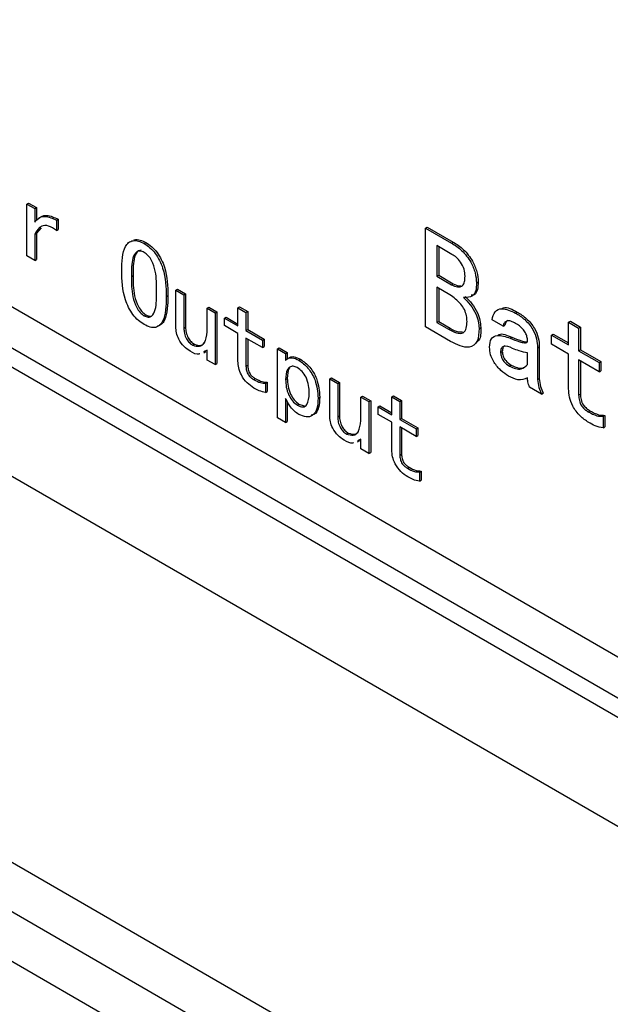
# Model space of a CAD drawing. Header units: millimetres. Extents: x 16386 to 23226, y -7201 to -2390.
# Tile 35 of 94: x 20925 to 20949, y -4653 to -4613. Entities that reach past the tile are written whole.
import ezdxf

# ---------------------------------------------------------------- set-up
doc = ezdxf.new("R2010")
doc.units = ezdxf.units.MM
doc.layers.get('0').update_dxf_attribs({"linetype": 'CONTINUOUS'})

msp = doc.modelspace()

# ---------------------------------------------------------------- linework, layer by layer
at = {"color": 7, "linetype": 'Continuous', "lineweight": 25}
for p, q in [((20672.951, -4506.212), (20958.513, -4671.064)), ((20712.744, -4509.181), (20972.088, -4658.897)), ((20831.538, -4593.679), (20959.174, -4667.362)), ((20831.538, -4595.721), (20958.606, -4669.076)), ((20898.502, -4609.425), (20963.06, -4646.693)), ((20899.538, -4611.714), (20964.096, -4648.983)), ((20966.595, -4651.235), (20902.038, -4613.967)), ((20925.017, -4620.129), (20925.088, -4620.088)), ((20925.017, -4622.268), (20925.017, -4620.129)), ((20925.017, -4620.129), (20925.348, -4620.32)), ((20925.088, -4620.088), (20925.419, -4620.279)), ((20925.348, -4620.32), (20925.419, -4620.279)), ((20925.419, -4620.279), (20925.419, -4620.805)), ((20925.348, -4620.32), (20925.348, -4620.874)), ((20925.608, -4621.11), (20925.419, -4621.33)), ((20926.241, -4620.798), (20926.312, -4620.757)), ((20926.241, -4620.798), (20926.241, -4621.218)), ((20926.312, -4620.757), (20926.312, -4621.177)), ((20941.475, -4621.119), (20941.546, -4621.078)), ((20941.475, -4625.201), (20941.475, -4621.119)), ((20941.475, -4621.119), (20942.551, -4621.739)), ((20941.546, -4621.078), (20942.621, -4621.698)), ((20925.348, -4621.371), (20925.419, -4621.33)), ((20925.348, -4621.371), (20925.348, -4622.459)), ((20925.419, -4621.33), (20925.419, -4622.419)), ((20926.241, -4621.218), (20926.312, -4621.177)), ((20929.864, -4621.762), (20929.934, -4621.721)), ((20942.571, -4622.205), (20941.951, -4621.847)), ((20941.951, -4621.847), (20941.951, -4623.112)), ((20942.022, -4621.888), (20942.022, -4623.071)), ((20942.551, -4621.739), (20942.621, -4621.698)), ((20925.348, -4622.459), (20925.017, -4622.268)), ((20925.348, -4622.459), (20925.419, -4622.419)), ((20929.334, -4623.118), (20929.405, -4623.077)), ((20941.951, -4623.112), (20942.022, -4623.071)), ((20941.951, -4623.112), (20942.551, -4623.458)), ((20942.022, -4623.071), (20942.621, -4623.417)), ((20942.551, -4623.458), (20942.621, -4623.417)), ((20943.584, -4623.387), (20943.655, -4623.346)), ((20930.773, -4623.949), (20930.844, -4623.908)), ((20931.17, -4623.681), (20931.241, -4623.64)), ((20931.17, -4625.19), (20931.17, -4623.681)), ((20931.17, -4623.681), (20931.501, -4623.872)), ((20931.241, -4623.64), (20931.572, -4623.831)), ((20931.501, -4623.872), (20931.572, -4623.831)), ((20931.501, -4623.872), (20931.501, -4625.247)), ((20931.572, -4623.831), (20931.572, -4625.207)), ((20942.489, -4623.876), (20941.951, -4623.566)), ((20941.951, -4623.566), (20941.951, -4625.022)), ((20942.022, -4623.607), (20942.022, -4624.981)), ((20933.734, -4624.416), (20933.805, -4624.376)), ((20933.805, -4624.376), (20934.136, -4624.566)), ((20929.864, -4624.741), (20929.934, -4624.701)), ((20932.461, -4624.426), (20932.531, -4624.385)), ((20932.461, -4624.426), (20932.791, -4624.617)), ((20932.461, -4625.4), (20932.461, -4624.426)), ((20932.531, -4624.385), (20932.862, -4624.576)), ((20932.791, -4624.617), (20932.862, -4624.576)), ((20932.791, -4624.617), (20932.791, -4626.756)), ((20932.862, -4624.576), (20932.862, -4626.715)), ((20933.734, -4625.161), (20933.734, -4624.416)), ((20933.734, -4624.416), (20934.065, -4624.607)), ((20934.065, -4624.607), (20934.136, -4624.566)), ((20934.065, -4624.607), (20934.065, -4625.352)), ((20934.136, -4624.566), (20934.136, -4625.311)), ((20945.197, -4624.628), (20945.268, -4624.587)), ((20933.172, -4624.837), (20933.242, -4624.796)), ((20933.172, -4625.142), (20933.172, -4624.837)), ((20933.172, -4624.837), (20933.734, -4625.161)), ((20933.734, -4625.467), (20933.172, -4625.142)), ((20933.242, -4624.796), (20933.734, -4625.08)), ((20941.951, -4625.022), (20942.022, -4624.981)), ((20941.951, -4625.022), (20942.427, -4625.297)), ((20942.022, -4624.981), (20942.497, -4625.256)), ((20944.68, -4625.165), (20944.225, -4624.903)), ((20944.68, -4625.165), (20944.751, -4625.124)), ((20947.389, -4625.01), (20947.459, -4624.969)), ((20947.389, -4625.941), (20947.389, -4625.01)), ((20947.389, -4625.01), (20947.802, -4625.248)), ((20947.459, -4624.969), (20947.873, -4625.208)), ((20931.501, -4625.247), (20931.572, -4625.207)), ((20933.734, -4626.613), (20933.734, -4625.467)), ((20934.065, -4625.352), (20934.136, -4625.311)), ((20934.065, -4625.352), (20934.743, -4625.744)), ((20934.136, -4625.311), (20934.814, -4625.703)), ((20942.509, -4625.798), (20941.475, -4625.201)), ((20942.427, -4625.297), (20942.497, -4625.256)), ((20943.688, -4625.261), (20943.758, -4625.22)), ((20946.686, -4625.535), (20946.756, -4625.494)), ((20946.686, -4625.917), (20946.686, -4625.535)), ((20946.686, -4625.535), (20947.389, -4625.941)), ((20946.756, -4625.494), (20947.389, -4625.859)), ((20947.802, -4625.248), (20947.873, -4625.208)), ((20947.802, -4625.248), (20947.802, -4626.18)), ((20947.873, -4625.208), (20947.873, -4626.139)), ((20931.865, -4625.954), (20931.936, -4625.913)), ((20934.743, -4626.049), (20934.065, -4625.658)), ((20934.065, -4625.658), (20934.065, -4626.823)), ((20934.136, -4625.699), (20934.136, -4626.782)), ((20934.743, -4625.744), (20934.814, -4625.703)), ((20934.743, -4625.744), (20934.743, -4626.049)), ((20934.814, -4625.703), (20934.814, -4626.009)), ((20944.97, -4625.667), (20945.04, -4625.626)), ((20947.389, -4626.323), (20946.686, -4625.917)), ((20932.461, -4626.164), (20932.315, -4626.233)), ((20932.324, -4626.27), (20932.412, -4626.218)), ((20932.461, -4626.565), (20932.461, -4626.164)), ((20934.743, -4626.049), (20934.814, -4626.009)), ((20935.372, -4626.107), (20935.442, -4626.066)), ((20935.372, -4628.953), (20935.372, -4626.107)), ((20935.372, -4626.107), (20935.702, -4626.298)), ((20935.442, -4626.066), (20935.773, -4626.257)), ((20935.702, -4626.298), (20935.773, -4626.257)), ((20935.702, -4626.298), (20935.702, -4626.584)), ((20935.773, -4626.257), (20935.773, -4626.543)), ((20944.577, -4626.252), (20944.647, -4626.211)), ((20945.693, -4626.753), (20945.693, -4626.275)), ((20946.107, -4626.06), (20946.177, -4626.02)), ((20946.107, -4626.06), (20946.107, -4627.374)), ((20946.177, -4626.02), (20946.177, -4627.333)), ((20947.389, -4627.755), (20947.389, -4626.323)), ((20947.802, -4626.18), (20947.873, -4626.139)), ((20947.802, -4626.18), (20948.65, -4626.669)), ((20947.873, -4626.139), (20948.721, -4626.628)), ((20932.791, -4626.756), (20932.461, -4626.565)), ((20932.791, -4626.756), (20932.862, -4626.715)), ((20934.065, -4626.823), (20934.136, -4626.782)), ((20935.87, -4626.463), (20935.781, -4626.514)), ((20936.248, -4626.574), (20936.319, -4626.534)), ((20944.949, -4626.825), (20945.02, -4626.784)), ((20948.65, -4627.051), (20947.802, -4626.562)), ((20947.802, -4626.562), (20947.802, -4628.018)), ((20947.873, -4626.602), (20947.873, -4627.977)), ((20948.65, -4626.669), (20948.721, -4626.628)), ((20948.65, -4626.669), (20948.65, -4627.051)), ((20948.721, -4626.628), (20948.721, -4627.01)), ((20948.65, -4627.051), (20948.721, -4627.01)), ((20934.379, -4627.367), (20934.45, -4627.326)), ((20934.875, -4627.52), (20934.946, -4627.479)), ((20934.875, -4627.52), (20934.875, -4627.902)), ((20934.946, -4627.479), (20934.946, -4627.861)), ((20935.702, -4627.367), (20935.773, -4627.326)), ((20937.522, -4627.348), (20937.593, -4627.307)), ((20937.522, -4628.857), (20937.522, -4627.348)), ((20937.522, -4627.348), (20937.853, -4627.539)), ((20937.593, -4627.307), (20937.923, -4627.498)), ((20937.853, -4627.539), (20937.923, -4627.498)), ((20937.853, -4627.539), (20937.853, -4628.914)), ((20937.923, -4627.498), (20937.923, -4628.873)), ((20946.107, -4627.374), (20946.177, -4627.333)), ((20934.875, -4627.902), (20934.946, -4627.861)), ((20946.272, -4627.97), (20945.776, -4627.684)), ((20946.272, -4627.97), (20946.343, -4627.93)), ((20947.802, -4628.018), (20947.873, -4627.977)), ((20935.702, -4628.15), (20935.702, -4629.143)), ((20935.773, -4628.275), (20935.773, -4629.103)), ((20936.182, -4628.427), (20936.253, -4628.386)), ((20936.253, -4628.386), (20936.463, -4628.453)), ((20937.042, -4628.141), (20937.113, -4628.1)), ((20938.812, -4628.093), (20938.883, -4628.052)), ((20938.812, -4629.067), (20938.812, -4628.093)), ((20938.812, -4628.093), (20939.143, -4628.284)), ((20938.883, -4628.052), (20939.214, -4628.243)), ((20939.143, -4628.284), (20939.214, -4628.243)), ((20939.143, -4628.284), (20939.143, -4630.423)), ((20939.214, -4628.243), (20939.214, -4630.382)), ((20940.086, -4628.083), (20940.156, -4628.042)), ((20940.086, -4628.828), (20940.086, -4628.083)), ((20940.086, -4628.083), (20940.417, -4628.274)), ((20940.156, -4628.042), (20940.487, -4628.233)), ((20940.417, -4628.274), (20940.487, -4628.233)), ((20940.417, -4628.274), (20940.417, -4629.019)), ((20940.487, -4628.233), (20940.487, -4628.978)), ((20939.523, -4628.503), (20939.594, -4628.462)), ((20939.523, -4628.809), (20939.523, -4628.503)), ((20939.523, -4628.503), (20940.086, -4628.828)), ((20940.086, -4629.134), (20939.523, -4628.809)), ((20939.594, -4628.462), (20940.086, -4628.746)), ((20948.195, -4628.698), (20948.266, -4628.658)), ((20935.702, -4629.143), (20935.372, -4628.953)), ((20935.702, -4629.143), (20935.773, -4629.103)), ((20937.853, -4628.914), (20937.923, -4628.873)), ((20940.086, -4630.28), (20940.086, -4629.134)), ((20940.417, -4629.019), (20940.487, -4628.978)), ((20940.417, -4629.019), (20941.095, -4629.41)), ((20940.487, -4628.978), (20941.165, -4629.37)), ((20948.815, -4628.889), (20948.886, -4628.849)), ((20948.815, -4628.889), (20948.815, -4629.367)), ((20948.886, -4628.849), (20948.886, -4629.326)), ((20938.217, -4629.621), (20938.287, -4629.58)), ((20941.095, -4629.716), (20940.417, -4629.325)), ((20940.417, -4629.325), (20940.417, -4630.49)), ((20940.487, -4629.365), (20940.487, -4630.449)), ((20941.095, -4629.41), (20941.165, -4629.37)), ((20941.095, -4629.41), (20941.095, -4629.716)), ((20941.165, -4629.37), (20941.165, -4629.675)), ((20948.815, -4629.367), (20948.886, -4629.326)), ((20938.812, -4629.831), (20938.667, -4629.899)), ((20938.675, -4629.936), (20938.764, -4629.885)), ((20938.812, -4630.232), (20938.812, -4629.831)), ((20941.095, -4629.716), (20941.165, -4629.675)), ((20939.143, -4630.423), (20938.812, -4630.232)), ((20939.143, -4630.423), (20939.214, -4630.382)), ((20940.417, -4630.49), (20940.487, -4630.449)), ((20940.731, -4631.034), (20940.801, -4630.993)), ((20941.227, -4631.187), (20941.298, -4631.146)), ((20941.227, -4631.187), (20941.227, -4631.569)), ((20941.298, -4631.146), (20941.298, -4631.528)), ((20941.227, -4631.569), (20941.298, -4631.528))]:
    msp.add_line(p, q, dxfattribs=at)
for points, knots in [([(20925.348, -4620.874), (20925.403, -4620.807), (20925.514, -4620.674), (20925.818, -4620.601), (20926.081, -4620.723), (20926.241, -4620.798)], [0, 0, 0, 0, 0.280739, 0.560966, 1, 1, 1, 1]), ([(20925.523, -4620.731), (20925.547, -4620.704), (20925.629, -4620.614), (20925.892, -4620.564), (20926.153, -4620.684), (20926.312, -4620.757)], [0, 0, 0, 0, 0.141574, 0.47602, 1, 1, 1, 1]), ([(20926.241, -4621.218), (20926.132, -4621.144), (20925.913, -4620.997), (20925.552, -4621.015), (20925.425, -4621.236), (20925.348, -4621.371)], [0, 0, 0, 0, 0.2806881, 0.559851, 1, 1, 1, 1]), ([(20928.937, -4622.889), (20928.946, -4622.512), (20928.957, -4622.041), (20929.212, -4621.706), (20929.396, -4621.625), (20929.621, -4621.639), (20929.783, -4621.721), (20929.864, -4621.762)], [0, 0, 0, 0, 0.498979, 0.62427, 0.749512, 0.87467, 1, 1, 1, 1]), ([(20929.437, -4621.616), (20929.449, -4621.61), (20929.52, -4621.576), (20929.694, -4621.603), (20929.854, -4621.682), (20929.934, -4621.721)], [0, 0, 0, 0, 0.090354, 0.544863, 1, 1, 1, 1]), ([(20929.864, -4621.762), (20929.944, -4621.814), (20930.105, -4621.918), (20930.33, -4622.164), (20930.509, -4622.458), (20930.756, -4623.085), (20930.766, -4623.565), (20930.773, -4623.949)], [0, 0, 0, 0, 0.125297, 0.250411, 0.375599, 0.500879, 1, 1, 1, 1]), ([(20929.934, -4621.721), (20930.015, -4621.773), (20930.176, -4621.878), (20930.4, -4622.123), (20930.58, -4622.417), (20930.827, -4623.044), (20930.836, -4623.524), (20930.844, -4623.908)], [0, 0, 0, 0, 0.125297, 0.250411, 0.375599, 0.500879, 1, 1, 1, 1]), ([(20942.551, -4621.739), (20942.697, -4621.832), (20942.987, -4622.018), (20943.343, -4622.481), (20943.551, -4622.972), (20943.573, -4623.248), (20943.584, -4623.387)], [0, 0, 0, 0, 0.280778, 0.559455, 0.779715, 1, 1, 1, 1]), ([(20942.621, -4621.698), (20942.767, -4621.792), (20943.058, -4621.977), (20943.414, -4622.44), (20943.622, -4622.931), (20943.644, -4623.208), (20943.655, -4623.346)], [0, 0, 0, 0, 0.280778, 0.559455, 0.779715, 1, 1, 1, 1]), ([(20929.864, -4622.125), (20929.806, -4622.1), (20929.691, -4622.05), (20929.503, -4622.109), (20929.331, -4622.447), (20929.333, -4622.849), (20929.334, -4623.118)], [0, 0, 0, 0, 0.124788, 0.249943, 0.498149, 1, 1, 1, 1]), ([(20929.737, -4622.037), (20929.699, -4622.043), (20929.563, -4622.065), (20929.405, -4622.416), (20929.405, -4622.812), (20929.405, -4623.077)], [0, 0, 0, 0, 0.115792, 0.408392, 1, 1, 1, 1]), ([(20930.376, -4623.719), (20930.377, -4623.454), (20930.379, -4623.058), (20930.22, -4622.526), (20930.036, -4622.249), (20929.921, -4622.166), (20929.864, -4622.125)], [0, 0, 0, 0, 0.501885, 0.750204, 0.875261, 1, 1, 1, 1]), ([(20943.109, -4623.112), (20943.104, -4623.017), (20943.094, -4622.827), (20942.945, -4622.534), (20942.758, -4622.326), (20942.634, -4622.245), (20942.571, -4622.205)], [0, 0, 0, 0, 0.280445, 0.558102, 0.77889, 1, 1, 1, 1]), ([(20929.864, -4625.104), (20929.782, -4625.051), (20929.62, -4624.945), (20929.393, -4624.695), (20929.212, -4624.398), (20928.959, -4623.765), (20928.947, -4623.278), (20928.937, -4622.889)], [0, 0, 0, 0, 0.1253342, 0.2504559, 0.3756911, 0.500998, 1, 1, 1, 1]), ([(20929.334, -4623.118), (20929.333, -4623.388), (20929.332, -4623.792), (20929.503, -4624.331), (20929.689, -4624.614), (20929.806, -4624.699), (20929.864, -4624.741)], [0, 0, 0, 0, 0.501771, 0.750148, 0.875249, 1, 1, 1, 1]), ([(20929.405, -4623.077), (20929.404, -4623.347), (20929.403, -4623.751), (20929.574, -4624.291), (20929.76, -4624.573), (20929.876, -4624.658), (20929.934, -4624.701)], [0, 0, 0, 0, 0.501771, 0.750148, 0.875249, 1, 1, 1, 1]), ([(20942.551, -4623.458), (20942.636, -4623.497), (20942.806, -4623.575), (20943.012, -4623.528), (20943.1, -4623.339), (20943.106, -4623.188), (20943.109, -4623.112)], [0, 0, 0, 0, 0.280201, 0.559244, 0.779118, 1, 1, 1, 1]), ([(20942.621, -4623.417), (20942.71, -4623.465), (20942.828, -4623.528), (20942.916, -4623.496), (20942.938, -4623.489)], [0, 0, 0, 0, 0.7551289, 1, 1, 1, 1]), ([(20943.584, -4623.387), (20943.581, -4623.495), (20943.573, -4623.712), (20943.409, -4623.984), (20943.184, -4623.984), (20943.047, -4623.984)], [0, 0, 0, 0, 0.281419, 0.560743, 1, 1, 1, 1]), ([(20943.655, -4623.346), (20943.65, -4623.453), (20943.641, -4623.666), (20943.536, -4623.883), (20943.406, -4623.892), (20943.361, -4623.895)], [0, 0, 0, 0, 0.394644, 0.786349, 1, 1, 1, 1]), ([(20929.864, -4624.741), (20929.922, -4624.766), (20930.037, -4624.815), (20930.22, -4624.742), (20930.378, -4624.39), (20930.377, -4623.988), (20930.376, -4623.719)], [0, 0, 0, 0, 0.124695, 0.249705, 0.498193, 1, 1, 1, 1]), ([(20930.773, -4623.949), (20930.765, -4624.325), (20930.754, -4624.796), (20930.51, -4625.145), (20930.332, -4625.236), (20930.107, -4625.226), (20929.945, -4625.145), (20929.864, -4625.104)], [0, 0, 0, 0, 0.4991398, 0.6244377, 0.7496218, 0.874704, 1, 1, 1, 1]), ([(20930.844, -4623.908), (20930.834, -4624.282), (20930.822, -4624.749), (20930.587, -4625.104), (20930.467, -4625.149), (20930.411, -4625.171)], [0, 0, 0, 0, 0.676122, 0.845847, 1, 1, 1, 1]), ([(20943.192, -4624.974), (20943.188, -4624.897), (20943.181, -4624.743), (20943.096, -4624.482), (20942.863, -4624.145), (20942.643, -4623.987), (20942.489, -4623.876)], [0, 0, 0, 0, 0.187577, 0.374273, 0.561136, 1, 1, 1, 1]), ([(20943.118, -4623.943), (20943.214, -4624.039), (20943.407, -4624.232), (20943.624, -4624.584), (20943.744, -4624.932), (20943.754, -4625.124), (20943.758, -4625.22)], [0, 0, 0, 0, 0.279999, 0.5599714, 0.7796962, 1, 1, 1, 1]), ([(20943.047, -4623.984), (20943.143, -4624.08), (20943.336, -4624.273), (20943.553, -4624.625), (20943.674, -4624.973), (20943.683, -4625.165), (20943.688, -4625.261)], [0, 0, 0, 0, 0.279999, 0.5599714, 0.7796962, 1, 1, 1, 1]), ([(20944.616, -4624.447), (20944.643, -4624.432), (20944.812, -4624.342), (20945.06, -4624.475), (20945.268, -4624.587)], [0, 0, 0, 0, 0.163534, 1, 1, 1, 1]), ([(20929.934, -4624.701), (20929.995, -4624.733), (20930.062, -4624.768), (20930.111, -4624.75), (20930.115, -4624.748)], [0, 0, 0, 0, 0.909838, 1, 1, 1, 1]), ([(20944.225, -4624.903), (20944.256, -4624.779), (20944.318, -4624.533), (20944.677, -4624.388), (20945, -4624.537), (20945.197, -4624.628)], [0, 0, 0, 0, 0.280145, 0.56039, 1, 1, 1, 1]), ([(20945.197, -4624.628), (20945.325, -4624.709), (20945.581, -4624.869), (20945.91, -4625.26), (20946.086, -4625.699), (20946.1, -4625.94), (20946.107, -4626.06)], [0, 0, 0, 0, 0.281035, 0.5598, 0.779407, 1, 1, 1, 1]), ([(20945.268, -4624.587), (20945.396, -4624.668), (20945.651, -4624.829), (20945.98, -4625.22), (20946.157, -4625.659), (20946.171, -4625.899), (20946.177, -4626.02)], [0, 0, 0, 0, 0.281035, 0.5598, 0.779407, 1, 1, 1, 1]), ([(20942.427, -4625.297), (20942.535, -4625.354), (20942.752, -4625.468), (20943.047, -4625.491), (20943.181, -4625.265), (20943.188, -4625.071), (20943.192, -4624.974)], [0, 0, 0, 0, 0.281261, 0.560033, 0.779094, 1, 1, 1, 1]), ([(20945.197, -4625.058), (20945.133, -4625.023), (20945.005, -4624.954), (20944.834, -4624.936), (20944.727, -4625.026), (20944.696, -4625.119), (20944.68, -4625.165)], [0, 0, 0, 0, 0.2808403, 0.5597617, 0.7796874, 1, 1, 1, 1]), ([(20944.879, -4624.936), (20944.853, -4624.953), (20944.791, -4624.992), (20944.766, -4625.076), (20944.751, -4625.124)], [0, 0, 0, 0, 0.4292889, 1, 1, 1, 1]), ([(20945.693, -4625.774), (20945.688, -4625.72), (20945.677, -4625.613), (20945.611, -4625.439), (20945.456, -4625.211), (20945.304, -4625.121), (20945.197, -4625.058)], [0, 0, 0, 0, 0.187032, 0.374545, 0.560323, 1, 1, 1, 1]), ([(20931.766, -4626.202), (20931.677, -4626.145), (20931.501, -4626.03), (20931.293, -4625.736), (20931.186, -4625.438), (20931.176, -4625.273), (20931.17, -4625.19)], [0, 0, 0, 0, 0.28057, 0.558862, 0.779256, 1, 1, 1, 1]), ([(20931.501, -4625.247), (20931.505, -4625.318), (20931.513, -4625.46), (20931.595, -4625.68), (20931.725, -4625.859), (20931.818, -4625.922), (20931.865, -4625.954)], [0, 0, 0, 0, 0.280577, 0.559915, 0.779718, 1, 1, 1, 1]), ([(20931.572, -4625.207), (20931.576, -4625.277), (20931.583, -4625.419), (20931.666, -4625.639), (20931.795, -4625.818), (20931.889, -4625.882), (20931.936, -4625.913)], [0, 0, 0, 0, 0.280577, 0.559915, 0.779718, 1, 1, 1, 1]), ([(20931.865, -4625.954), (20931.963, -4625.982), (20932.159, -4626.039), (20932.403, -4625.846), (20932.439, -4625.569), (20932.461, -4625.4)], [0, 0, 0, 0, 0.278371, 0.560257, 1, 1, 1, 1]), ([(20942.497, -4625.256), (20942.609, -4625.321), (20942.789, -4625.425), (20942.942, -4625.407), (20943, -4625.4)], [0, 0, 0, 0, 0.62078, 1, 1, 1, 1]), ([(20943.688, -4625.261), (20943.681, -4625.456), (20943.666, -4625.843), (20943.228, -4626.153), (20942.783, -4625.933), (20942.509, -4625.798)], [0, 0, 0, 0, 0.281944, 0.559496, 1, 1, 1, 1]), ([(20943.758, -4625.22), (20943.763, -4625.432), (20943.77, -4625.716), (20943.607, -4625.811), (20943.566, -4625.835)], [0, 0, 0, 0, 0.748248, 1, 1, 1, 1]), ([(20944.122, -4626.037), (20944.135, -4625.908), (20944.162, -4625.65), (20944.492, -4625.495), (20944.788, -4625.601), (20944.97, -4625.667)], [0, 0, 0, 0, 0.279628, 0.55879, 1, 1, 1, 1]), ([(20944.479, -4625.534), (20944.492, -4625.526), (20944.632, -4625.44), (20944.846, -4625.537), (20945.04, -4625.626)], [0, 0, 0, 0, 0.091404, 1, 1, 1, 1]), ([(20931.936, -4625.913), (20932.036, -4625.945), (20932.214, -4626.002), (20932.32, -4625.895), (20932.366, -4625.849)], [0, 0, 0, 0, 0.565294, 1, 1, 1, 1]), ([(20945.073, -4626.084), (20944.936, -4626.025), (20944.746, -4625.943), (20944.592, -4626.08), (20944.582, -4626.194), (20944.577, -4626.252)], [0, 0, 0, 0, 0.559291, 0.779324, 1, 1, 1, 1]), ([(20944.751, -4625.983), (20944.723, -4626.002), (20944.659, -4626.046), (20944.652, -4626.152), (20944.647, -4626.211)], [0, 0, 0, 0, 0.440582, 1, 1, 1, 1]), ([(20944.97, -4625.667), (20945.102, -4625.718), (20945.301, -4625.794), (20945.531, -4625.858), (20945.636, -4625.857), (20945.685, -4625.827), (20945.69, -4625.792), (20945.693, -4625.774)], [0, 0, 0, 0, 0.500738, 0.750953, 0.87579, 0.938088, 1, 1, 1, 1]), ([(20945.04, -4625.626), (20945.172, -4625.675), (20945.37, -4625.748), (20945.591, -4625.821), (20945.666, -4625.811), (20945.684, -4625.809)], [0, 0, 0, 0, 0.605717, 0.9083894, 1, 1, 1, 1]), ([(20932.161, -4626.306), (20932.148, -4626.313), (20932.047, -4626.368), (20931.897, -4626.279), (20931.766, -4626.202)], [0, 0, 0, 0, 0.131673, 1, 1, 1, 1]), ([(20944.908, -4627.23), (20944.801, -4627.16), (20944.588, -4627.019), (20944.317, -4626.702), (20944.143, -4626.341), (20944.129, -4626.138), (20944.122, -4626.037)], [0, 0, 0, 0, 0.280648, 0.560555, 0.779873, 1, 1, 1, 1]), ([(20944.577, -4626.252), (20944.584, -4626.314), (20944.6, -4626.44), (20944.735, -4626.679), (20944.868, -4626.769), (20944.949, -4626.825)], [0, 0, 0, 0, 0.280132, 0.560601, 1, 1, 1, 1]), ([(20944.647, -4626.211), (20944.655, -4626.274), (20944.67, -4626.399), (20944.805, -4626.638), (20944.938, -4626.729), (20945.02, -4626.784)], [0, 0, 0, 0, 0.280132, 0.560601, 1, 1, 1, 1]), ([(20945.693, -4626.275), (20945.579, -4626.251), (20945.376, -4626.207), (20945.166, -4626.122), (20945.073, -4626.084)], [0, 0, 0, 0, 0.55986, 1, 1, 1, 1]), ([(20934.396, -4627.721), (20934.299, -4627.656), (20934.106, -4627.527), (20933.873, -4627.213), (20933.749, -4626.884), (20933.739, -4626.704), (20933.734, -4626.613)], [0, 0, 0, 0, 0.280353, 0.559435, 0.779307, 1, 1, 1, 1]), ([(20934.136, -4626.782), (20934.14, -4626.839), (20934.147, -4626.953), (20934.219, -4627.136), (20934.338, -4627.257), (20934.413, -4627.303), (20934.45, -4627.326)], [0, 0, 0, 0, 0.2806501, 0.559242, 0.7790458, 1, 1, 1, 1]), ([(20935.702, -4626.584), (20935.739, -4626.55), (20935.811, -4626.481), (20935.998, -4626.452), (20936.153, -4626.528), (20936.248, -4626.574)], [0, 0, 0, 0, 0.28065, 0.560595, 1, 1, 1, 1]), ([(20935.864, -4626.473), (20935.872, -4626.466), (20935.919, -4626.428), (20936.071, -4626.415), (20936.225, -4626.489), (20936.319, -4626.534)], [0, 0, 0, 0, 0.0806947, 0.4384549, 1, 1, 1, 1]), ([(20936.248, -4626.574), (20936.379, -4626.671), (20936.641, -4626.864), (20936.997, -4627.477), (20937.025, -4627.889), (20937.042, -4628.141)], [0, 0, 0, 0, 0.28008, 0.560304, 1, 1, 1, 1]), ([(20936.319, -4626.534), (20936.45, -4626.63), (20936.712, -4626.823), (20937.068, -4627.436), (20937.096, -4627.848), (20937.113, -4628.1)], [0, 0, 0, 0, 0.28008, 0.560304, 1, 1, 1, 1]), ([(20944.949, -4626.825), (20945.032, -4626.861), (20945.199, -4626.934), (20945.483, -4626.959), (20945.614, -4626.831), (20945.693, -4626.753)], [0, 0, 0, 0, 0.280722, 0.561822, 1, 1, 1, 1]), ([(20945.02, -4626.784), (20945.102, -4626.818), (20945.266, -4626.886), (20945.451, -4626.928), (20945.515, -4626.881), (20945.523, -4626.875)], [0, 0, 0, 0, 0.4650933, 0.930813, 1, 1, 1, 1]), ([(20934.065, -4626.823), (20934.069, -4626.88), (20934.077, -4626.994), (20934.149, -4627.176), (20934.267, -4627.297), (20934.342, -4627.344), (20934.379, -4627.367)], [0, 0, 0, 0, 0.2806501, 0.559242, 0.7790458, 1, 1, 1, 1]), ([(20936.182, -4626.88), (20936.125, -4626.855), (20936.011, -4626.805), (20935.872, -4626.849), (20935.727, -4626.999), (20935.712, -4627.216), (20935.702, -4627.367)], [0, 0, 0, 0, 0.186596, 0.373609, 0.560842, 1, 1, 1, 1]), ([(20935.881, -4626.89), (20935.871, -4626.9), (20935.781, -4626.987), (20935.777, -4627.167), (20935.773, -4627.326)], [0, 0, 0, 0, 0.113716, 1, 1, 1, 1]), ([(20936.678, -4627.931), (20936.674, -4627.827), (20936.666, -4627.621), (20936.574, -4627.298), (20936.39, -4627.02), (20936.252, -4626.927), (20936.182, -4626.88)], [0, 0, 0, 0, 0.28125, 0.560965, 0.779958, 1, 1, 1, 1]), ([(20934.379, -4627.367), (20934.477, -4627.421), (20934.651, -4627.516), (20934.807, -4627.519), (20934.875, -4627.52)], [0, 0, 0, 0, 0.5600835, 1, 1, 1, 1]), ([(20934.45, -4627.326), (20934.547, -4627.38), (20934.721, -4627.475), (20934.877, -4627.478), (20934.946, -4627.479)], [0, 0, 0, 0, 0.5600835, 1, 1, 1, 1]), ([(20935.702, -4627.367), (20935.707, -4627.47), (20935.715, -4627.674), (20935.815, -4627.989), (20935.978, -4628.273), (20936.114, -4628.376), (20936.182, -4628.427)], [0, 0, 0, 0, 0.281108, 0.561038, 0.781002, 1, 1, 1, 1]), ([(20935.773, -4627.326), (20935.777, -4627.429), (20935.786, -4627.633), (20935.886, -4627.948), (20936.049, -4628.232), (20936.185, -4628.335), (20936.253, -4628.386)], [0, 0, 0, 0, 0.281108, 0.561038, 0.781002, 1, 1, 1, 1]), ([(20945.693, -4627.302), (20945.565, -4627.351), (20945.335, -4627.44), (20945.039, -4627.295), (20944.908, -4627.23)], [0, 0, 0, 0, 0.558248, 1, 1, 1, 1]), ([(20945.776, -4627.684), (20945.747, -4627.609), (20945.694, -4627.475), (20945.694, -4627.355), (20945.693, -4627.302)], [0, 0, 0, 0, 0.557229, 1, 1, 1, 1]), ([(20946.107, -4627.374), (20946.117, -4627.482), (20946.135, -4627.677), (20946.23, -4627.881), (20946.272, -4627.97)], [0, 0, 0, 0, 0.558476, 1, 1, 1, 1]), ([(20946.177, -4627.333), (20946.188, -4627.442), (20946.206, -4627.637), (20946.301, -4627.84), (20946.343, -4627.93)], [0, 0, 0, 0, 0.558476, 1, 1, 1, 1]), ([(20934.875, -4627.902), (20934.788, -4627.885), (20934.632, -4627.854), (20934.468, -4627.762), (20934.396, -4627.721)], [0, 0, 0, 0, 0.559587, 1, 1, 1, 1]), ([(20936.182, -4628.427), (20936.262, -4628.464), (20936.383, -4628.52), (20936.511, -4628.479), (20936.651, -4628.336), (20936.666, -4628.111), (20936.678, -4627.931)], [0, 0, 0, 0, 0.24978, 0.375461, 0.501266, 1, 1, 1, 1]), ([(20948.216, -4629.14), (20948.095, -4629.06), (20947.854, -4628.899), (20947.562, -4628.505), (20947.407, -4628.095), (20947.395, -4627.869), (20947.389, -4627.755)], [0, 0, 0, 0, 0.28037, 0.559434, 0.779308, 1, 1, 1, 1]), ([(20947.802, -4628.018), (20947.807, -4628.089), (20947.817, -4628.231), (20947.907, -4628.46), (20948.055, -4628.611), (20948.148, -4628.669), (20948.195, -4628.698)], [0, 0, 0, 0, 0.280641, 0.559239, 0.779056, 1, 1, 1, 1]), ([(20947.873, -4627.977), (20947.878, -4628.049), (20947.888, -4628.191), (20947.977, -4628.419), (20948.126, -4628.57), (20948.219, -4628.628), (20948.266, -4628.658)], [0, 0, 0, 0, 0.280641, 0.559239, 0.779056, 1, 1, 1, 1]), ([(20936.248, -4628.809), (20936.188, -4628.77), (20936.066, -4628.692), (20935.861, -4628.471), (20935.763, -4628.272), (20935.702, -4628.15)], [0, 0, 0, 0, 0.2807125, 0.5608411, 1, 1, 1, 1]), ([(20937.042, -4628.141), (20937.036, -4628.29), (20937.023, -4628.589), (20936.842, -4628.869), (20936.561, -4628.95), (20936.352, -4628.856), (20936.248, -4628.809)], [0, 0, 0, 0, 0.280965, 0.560075, 0.780087, 1, 1, 1, 1]), ([(20937.113, -4628.1), (20937.105, -4628.247), (20937.091, -4628.54), (20936.949, -4628.81), (20936.797, -4628.834), (20936.755, -4628.841)], [0, 0, 0, 0, 0.423305, 0.843815, 1, 1, 1, 1]), ([(20948.195, -4628.698), (20948.317, -4628.765), (20948.534, -4628.884), (20948.729, -4628.888), (20948.815, -4628.889)], [0, 0, 0, 0, 0.560079, 1, 1, 1, 1]), ([(20948.266, -4628.658), (20948.388, -4628.724), (20948.605, -4628.843), (20948.8, -4628.847), (20948.886, -4628.849)], [0, 0, 0, 0, 0.560079, 1, 1, 1, 1]), ([(20938.117, -4629.869), (20938.029, -4629.812), (20937.852, -4629.697), (20937.645, -4629.403), (20937.537, -4629.105), (20937.527, -4628.94), (20937.522, -4628.857)], [0, 0, 0, 0, 0.280588, 0.558876, 0.779256, 1, 1, 1, 1]), ([(20937.853, -4628.914), (20937.857, -4628.985), (20937.864, -4629.126), (20937.947, -4629.346), (20938.076, -4629.526), (20938.17, -4629.589), (20938.217, -4629.621)], [0, 0, 0, 0, 0.280577, 0.559915, 0.779718, 1, 1, 1, 1]), ([(20937.923, -4628.873), (20937.927, -4628.944), (20937.935, -4629.085), (20938.018, -4629.305), (20938.147, -4629.485), (20938.24, -4629.548), (20938.287, -4629.58)], [0, 0, 0, 0, 0.280577, 0.559915, 0.779718, 1, 1, 1, 1]), ([(20938.217, -4629.621), (20938.314, -4629.649), (20938.511, -4629.706), (20938.755, -4629.513), (20938.79, -4629.236), (20938.812, -4629.067)], [0, 0, 0, 0, 0.278389, 0.560259, 1, 1, 1, 1]), ([(20948.815, -4629.367), (20948.706, -4629.345), (20948.511, -4629.307), (20948.306, -4629.191), (20948.216, -4629.14)], [0, 0, 0, 0, 0.5596195, 1, 1, 1, 1]), ([(20938.287, -4629.58), (20938.388, -4629.612), (20938.565, -4629.669), (20938.671, -4629.562), (20938.718, -4629.516)], [0, 0, 0, 0, 0.565326, 1, 1, 1, 1]), ([(20938.512, -4629.972), (20938.499, -4629.98), (20938.399, -4630.035), (20938.248, -4629.946), (20938.117, -4629.869)], [0, 0, 0, 0, 0.13168, 1, 1, 1, 1]), ([(20940.747, -4631.387), (20940.651, -4631.323), (20940.458, -4631.194), (20940.224, -4630.88), (20940.101, -4630.551), (20940.091, -4630.37), (20940.086, -4630.28)], [0, 0, 0, 0, 0.280356, 0.559441, 0.779305, 1, 1, 1, 1]), ([(20940.487, -4630.449), (20940.491, -4630.506), (20940.499, -4630.62), (20940.571, -4630.802), (20940.69, -4630.923), (20940.764, -4630.97), (20940.801, -4630.993)], [0, 0, 0, 0, 0.2806394, 0.5592207, 0.7790543, 1, 1, 1, 1]), ([(20940.417, -4630.49), (20940.42, -4630.547), (20940.428, -4630.66), (20940.5, -4630.843), (20940.619, -4630.964), (20940.693, -4631.011), (20940.731, -4631.034)], [0, 0, 0, 0, 0.2806394, 0.5592207, 0.7790543, 1, 1, 1, 1]), ([(20940.731, -4631.034), (20940.828, -4631.087), (20941.002, -4631.182), (20941.158, -4631.185), (20941.227, -4631.187)], [0, 0, 0, 0, 0.560044, 1, 1, 1, 1]), ([(20940.801, -4630.993), (20940.899, -4631.046), (20941.073, -4631.141), (20941.229, -4631.145), (20941.298, -4631.146)], [0, 0, 0, 0, 0.560044, 1, 1, 1, 1]), ([(20941.227, -4631.569), (20941.14, -4631.552), (20940.984, -4631.521), (20940.82, -4631.428), (20940.747, -4631.387)], [0, 0, 0, 0, 0.559605, 1, 1, 1, 1])]:
    msp.add_open_spline(points, degree=3, knots=knots, dxfattribs=at)

doc.saveas('drawing.dxf')
